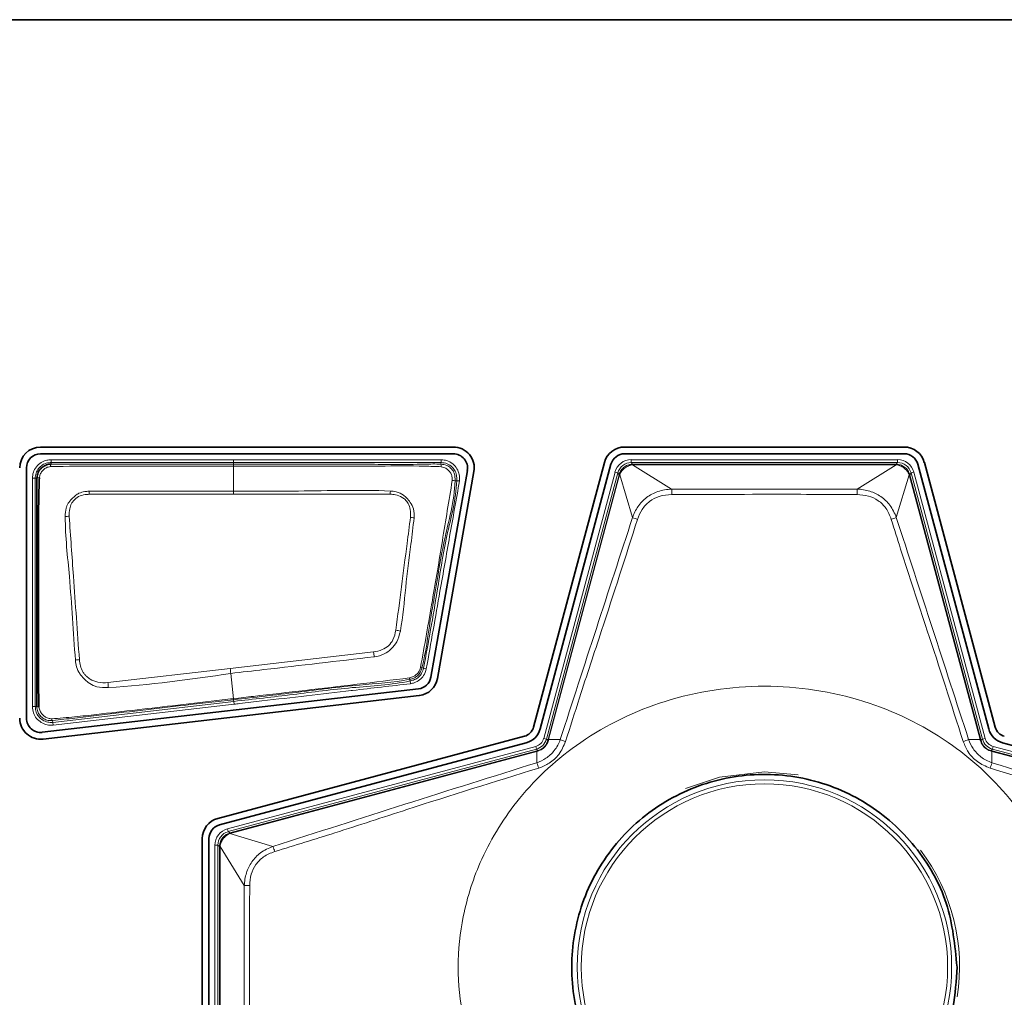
# Model space of a CAD drawing. Header units: millimetres. Extents: x 0 to 1118, y 0 to 864.
# Tile 17 of 85: x 247 to 259, y 188 to 199. Entities that reach past the tile are written whole.
import ezdxf

# ---------------------------------------------------------------- set-up
doc = ezdxf.new("R2010")
doc.units = ezdxf.units.MM

msp = doc.modelspace()

# ---------------------------------------------------------------- linework, layer by layer
at = {"color": 7, "linetype": 'Continuous', "lineweight": 35}
for p, q in [((233.07, 199.445), (271.204, 199.445)), ((252.412, 194.374), (247.514, 194.374)), ((257.762, 194.374), (254.445, 194.374)), ((247.514, 194.294), (252.412, 194.294)), ((254.445, 194.294), (257.762, 194.294)), ((247.346, 191.155), (247.346, 194.126)), ((247.637, 194.17), (247.637, 194.17)), ((252.578, 194.097), (252.145, 191.643)), ((254.205, 194.19), (253.364, 191.05)), ((253.441, 191.029), (254.283, 194.169)), ((257.924, 194.169), (258.766, 191.029)), ((258.844, 191.05), (258.002, 194.19)), ((252.224, 191.629), (252.657, 194.083)), ((251.999, 191.505), (247.533, 190.989)), ((247.542, 190.909), (252.008, 191.426)), ((253.257, 190.943), (249.616, 189.967)), ((249.637, 189.889), (253.277, 190.865)), ((253.533, 190.891), (253.537, 190.904)), ((258.93, 190.865), (262.571, 189.889)), ((258.792, 190.773), (258.805, 190.77)), ((249.432, 189.727), (249.432, 186.685)), ((249.512, 186.685), (249.512, 189.727))]:
    msp.add_line(p, q, dxfattribs=at)
at = {"color": 7, "linetype": 'Continuous', "lineweight": 18}
for p, q in [((247.637, 194.19), (247.637, 194.224)), ((249.804, 194.224), (247.637, 194.224)), ((249.804, 194.19), (249.804, 194.224)), ((252.269, 194.223), (252.267, 194.19)), ((254.524, 194.224), (257.684, 194.224)), ((254.524, 194.224), (254.524, 194.19)), ((257.684, 194.224), (257.684, 194.19)), ((247.637, 194.19), (249.804, 194.19)), ((247.637, 194.17), (247.637, 194.19)), ((249.804, 194.17), (249.804, 194.19)), ((249.804, 194.17), (249.804, 194.149)), ((249.804, 193.852), (249.804, 194.149)), ((252.267, 194.19), (252.265, 194.17)), ((254.524, 194.19), (254.54, 194.17)), ((257.684, 194.19), (254.524, 194.19)), ((254.538, 194.163), (255.003, 193.875)), ((254.54, 194.17), (254.54, 194.163)), ((254.54, 194.17), (257.668, 194.17)), ((257.668, 194.163), (254.54, 194.163)), ((257.204, 193.875), (257.669, 194.163)), ((257.668, 194.17), (257.684, 194.19)), ((257.668, 194.17), (257.668, 194.163)), ((247.449, 194.003), (247.416, 194.003)), ((247.416, 194.003), (247.416, 191.294)), ((247.449, 191.294), (247.449, 194.003)), ((247.449, 194.003), (247.47, 194.003)), ((253.484, 190.916), (254.331, 194.075)), ((254.363, 194.067), (253.516, 190.908)), ((253.537, 190.904), (254.379, 194.046)), ((254.385, 194.044), (253.543, 190.902)), ((254.331, 194.075), (254.363, 194.067)), ((254.379, 194.046), (254.363, 194.067)), ((254.379, 194.046), (254.385, 194.044)), ((254.539, 193.537), (254.386, 194.046)), ((257.822, 194.046), (257.669, 193.537)), ((257.822, 194.044), (257.829, 194.046)), ((258.664, 190.902), (257.822, 194.044)), ((257.845, 194.067), (257.829, 194.046)), ((257.829, 194.046), (258.671, 190.904)), ((257.877, 194.075), (257.845, 194.067)), ((258.691, 190.908), (257.845, 194.067)), ((257.877, 194.075), (258.723, 190.916)), ((252.432, 193.974), (252.452, 193.973)), ((252.486, 193.972), (252.452, 193.973)), ((255.003, 193.875), (257.204, 193.875)), ((248.092, 193.813), (249.804, 193.815)), ((249.804, 193.815), (249.804, 193.852)), ((251.465, 191.942), (249.763, 191.745)), ((249.763, 191.745), (248.313, 191.578)), ((249.802, 191.388), (249.77, 191.687)), ((252.059, 191.75), (252.039, 191.755)), ((252.091, 191.741), (252.059, 191.75)), ((251.893, 191.618), (251.898, 191.598)), ((251.905, 191.566), (251.898, 191.598)), ((247.449, 191.294), (247.416, 191.294)), ((247.47, 191.294), (247.449, 191.294)), ((249.806, 191.356), (247.659, 191.107)), ((247.662, 191.074), (249.81, 191.323)), ((249.804, 191.388), (249.802, 191.388)), ((249.804, 191.376), (249.804, 191.377)), ((249.804, 191.376), (249.804, 191.376)), ((249.804, 191.376), (249.806, 191.356)), ((249.81, 191.323), (249.806, 191.356)), ((247.659, 191.107), (247.656, 191.128)), ((247.659, 191.107), (247.662, 191.074)), ((253.484, 190.916), (253.516, 190.908)), ((253.516, 190.908), (253.533, 190.891)), ((253.537, 190.904), (253.543, 190.902)), ((253.543, 190.902), (253.681, 190.903)), ((258.527, 190.903), (258.664, 190.902)), ((258.664, 190.902), (258.671, 190.904)), ((258.671, 190.904), (258.674, 190.891)), ((258.674, 190.891), (258.691, 190.908)), ((258.723, 190.916), (258.691, 190.908)), ((249.731, 189.842), (253.39, 190.822)), ((253.399, 190.79), (249.74, 189.81)), ((249.76, 189.794), (253.402, 190.77)), ((253.404, 190.763), (249.762, 189.787)), ((253.39, 190.822), (253.399, 190.79)), ((253.415, 190.773), (253.399, 190.79)), ((253.402, 190.77), (253.415, 190.773)), ((253.402, 190.77), (253.404, 190.763)), ((253.403, 190.628), (253.404, 190.763)), ((258.809, 190.79), (258.792, 190.773)), ((258.803, 190.763), (258.805, 190.77)), ((258.803, 190.763), (258.804, 190.628)), ((262.445, 189.787), (258.803, 190.763)), ((258.805, 190.77), (262.447, 189.794)), ((258.818, 190.822), (258.809, 190.79)), ((262.468, 189.81), (258.809, 190.79)), ((258.818, 190.822), (262.476, 189.842)), ((256.104, 190.518), (256.503, 190.484)), ((249.731, 189.842), (249.74, 189.81)), ((249.74, 189.81), (249.76, 189.794)), ((249.76, 189.794), (249.762, 189.787)), ((249.76, 189.787), (250.271, 189.633)), ((249.583, 186.757), (249.583, 189.649)), ((249.616, 189.649), (249.583, 189.649)), ((249.637, 189.633), (249.616, 189.649)), ((249.616, 189.649), (249.616, 186.757)), ((249.637, 189.633), (249.644, 189.633)), ((249.637, 186.773), (249.637, 189.633)), ((249.931, 189.17), (249.644, 189.635)), ((249.644, 189.633), (249.644, 186.773)), ((249.931, 187.236), (249.931, 189.17))]:
    msp.add_line(p, q, dxfattribs=at)
at = {"color": 7, "linetype": 'Continuous', "lineweight": 18, "flags": 128}
for points in [[(249.804, 194.19), (249.87, 194.19), (250.137, 194.19), (251.204, 194.19), (251.422, 194.19), (252.267, 194.19)], [(249.804, 193.815), (249.937, 193.815), (250.47, 193.815), (251.004, 193.815), (251.662, 193.815)], [(255.169, 190.321), (255.57, 190.456), (256.104, 190.518)]]:
    msp.add_lwpolyline(points, dxfattribs=at)
at = {"color": 7, "linetype": 'Continuous', "lineweight": 18}
for radius in [2.222, 2.174]:
    msp.add_circle((256.104, 188.203), radius, dxfattribs=at)
at = {"color": 7, "linetype": 'Continuous', "lineweight": 35}
for centre, radius, start, end in [((247.514, 194.126), 0.248, 90, 180), ((252.412, 194.126), 0.248, 350, 90), ((254.445, 194.126), 0.248, 90, 165), ((257.762, 194.126), 0.248, 15, 90), ((247.514, 194.126), 0.168, 90, 180), ((252.412, 194.126), 0.168, 350, 90), ((254.445, 194.126), 0.168, 90, 165), ((257.762, 194.126), 0.168, 15, 90), ((251.98, 191.672), 0.168, 276.6018, 350), ((251.98, 191.672), 0.248, 276.6018, 350), ((247.514, 191.155), 0.248, 180, 276.6018), ((247.514, 191.155), 0.168, 180, 276.6018), ((253.217, 191.089), 0.152, 285, 345), ((253.217, 191.089), 0.232, 285, 345), ((258.99, 191.089), 0.232, 195, 255), ((258.99, 191.089), 0.152, 195, 255), ((249.68, 189.727), 0.248, 105, 180), ((249.68, 189.727), 0.168, 105, 180)]:
    msp.add_arc(centre, radius, start, end, dxfattribs=at)
at = {"color": 7, "linetype": 'Continuous', "lineweight": 18}
for centre, radius, start, end in [((247.68, 194.146), 0.0491, 150.3661, 183.7777), ((252.172, 194.151), 0.0951, 353.3092, 11.3765), ((254.518, 194.163), 0.02, 359.8624, 19.5005), ((257.689, 194.163), 0.02, 160.4995, 180.1376), ((247.495, 193.959), 0.0507, 86.0471, 119.9743), ((254.391, 194.065), 0.02, 235.4995, 255.1376), ((257.817, 194.065), 0.02, 284.8624, 304.5005), ((252.398, 193.798), 0.179, 79.192, 89.7184), ((251.515, 193.802), 3.489, 0.1345, 1.193), ((260.692, 193.802), 3.489, 178.807, 179.8655), ((239.664, 193.41), 8.437, 2.7385, 2.9915), ((261.679, 193.412), 10.024, 177.488, 177.7016), ((247.852, 193.091), 0.461, 89.965, 95.7578), ((251.85, 193.049), 0.494, 78.8313, 83.8773), ((254.733, 193.984), 0.487, 246.5184, 253.9305), ((257.474, 193.984), 0.487, 286.0695, 293.4816), ((251.591, 191.446), 0.768, 75.5205, 79.5384), ((245.304, 191.045), 6.227, 7.7467, 8.2786), ((248.084, 190.766), 1.091, 95.8167, 98.3001), ((240.722, 190.694), 9.103, 6.268, 6.6308), ((252.047, 191.843), 0.0879, 253.8544, 264.571), ((226.76, 190.369), 21.587, 3.0582, 3.2104), ((251.799, 191.613), 0.0947, 3.2569, 13.0886), ((247.491, 191.336), 0.0477, 243.1181, 273.2802), ((247.674, 191.151), 0.0297, 184.1537, 232.4378), ((253.539, 190.884), 0.00907, 77.7691, 126.5329), ((253.872, 191.33), 0.468, 245.8555, 254.1455), ((258.335, 191.33), 0.468, 285.8545, 294.1445), ((258.669, 190.884), 0.00907, 53.4671, 102.2309), ((253.423, 190.768), 0.00907, 143.4671, 192.2309), ((258.785, 190.768), 0.00907, 347.7691, 36.5329), ((252.827, 190.396), 0.621, 15.6037, 21.8977), ((259.381, 190.396), 0.621, 158.1023, 164.3963), ((249.741, 189.782), 0.0199, 14.8656, 34.6287), ((249.643, 189.654), 0.0199, 250.3713, 270.1344), ((249.768, 189.424), 0.545, 15.956, 22.5696), ((256.104, 188.203), 2.316, 351.193, 36.8299), ((250.003, 192.435), 3.266, 268.7286, 269.8539)]:
    msp.add_arc(centre, radius, start, end, dxfattribs=at)
for centre, major_axis, ratio, start_param, end_param in [((254.524, 194.024), (-0.122, 0.159), 0.999758, 5.628804, 6.937567), ((257.684, 194.024), (0.122, 0.159), 0.999758, 5.628804, 6.937567), ((254.524, 194.024), (-0.101, 0.132), 0.999661, 5.628804, 6.937567), ((254.543, 193.999), (-0.056, 0.162), 0.972579, 5.959695, 5.976911), ((254.543, 194.059), (-0.0344, 0.0984), 0.954922, 5.961416, 5.978632), ((257.665, 193.999), (0.056, 0.162), 0.972579, 0.306274, 0.32349), ((257.665, 194.059), (0.0344, 0.0984), 0.954922, 0.304553, 0.321769), ((257.684, 194.024), (0.101, 0.132), 0.999661, 5.628804, 6.937567), ((254.543, 193.999), (0.142, -0.096), 0.972579, 3.447867, 3.465083), ((254.485, 194.015), (0.0862, -0.0587), 0.954922, 3.446146, 3.463362), ((257.723, 194.015), (0.0862, 0.0587), 0.954922, 5.961416, 5.978632), ((257.665, 193.999), (0.142, 0.096), 0.972579, 5.959695, 5.976911), ((253.355, 190.951), (0.0943, -0.0943), 0.999797, 5.759674, 6.806696), ((253.355, 190.951), (0.118, -0.118), 0.999878, 5.759674, 6.806696), ((258.852, 190.951), (0.118, 0.118), 0.999878, 2.618082, 3.665103), ((258.852, 190.951), (-0.0943, -0.0943), 0.999797, 5.759674, 6.806696), ((249.783, 189.649), (-0.159, 0.122), 0.999758, 5.628804, 6.937567), ((249.783, 189.649), (0.132, -0.101), 0.999661, 2.487211, 3.795974), ((249.807, 189.63), (-0.096, 0.142), 0.972579, 5.959695, 5.97703), ((249.792, 189.688), (-0.0587, 0.0862), 0.954922, 5.961416, 5.978751), ((249.807, 189.63), (0.162, -0.056), 0.972579, 3.447748, 3.465083), ((249.747, 189.63), (0.0984, -0.0344), 0.954922, 3.446027, 3.463362)]:
    msp.add_ellipse(centre, major_axis=major_axis, ratio=ratio, start_param=start_param, end_param=end_param, dxfattribs=at)
for points, knots in [([(247.637, 194.224), (247.62, 194.222), (247.578, 194.22), (247.516, 194.192), (247.46, 194.142), (247.423, 194.076), (247.418, 194.027), (247.416, 194.003)], [0, 0, 0, 0, 0.148542, 0.362996, 0.577594, 0.792489, 1, 1, 1, 1]), ([(252.269, 194.223), (251.987, 194.224), (251.422, 194.224), (250.6, 194.224), (250.06, 194.224), (249.804, 194.224)], [0, 0, 0, 0, 0.343799, 0.687599, 1, 1, 1, 1]), ([(252.486, 193.972), (252.486, 193.991), (252.486, 194.035), (252.468, 194.102), (252.421, 194.165), (252.359, 194.209), (252.303, 194.221), (252.276, 194.223), (252.269, 194.223)], [0, 0, 0, 0, 0.156991, 0.351979, 0.549313, 0.775672, 0.949589, 1, 1, 1, 1]), ([(247.449, 194.003), (247.451, 194.023), (247.455, 194.065), (247.487, 194.121), (247.534, 194.164), (247.587, 194.187), (247.623, 194.189), (247.637, 194.19)], [0, 0, 0, 0, 0.207525, 0.422406, 0.636965, 0.851374, 1, 1, 1, 1]), ([(247.499, 194.009), (247.501, 194.023), (247.507, 194.051), (247.531, 194.089), (247.563, 194.119), (247.598, 194.137), (247.622, 194.141), (247.631, 194.142)], [0, 0, 0, 0, 0.209213, 0.424915, 0.643298, 0.861018, 1, 1, 1, 1]), ([(247.631, 194.142), (247.832, 194.145), (248.231, 194.15), (248.828, 194.148), (249.351, 194.149), (249.676, 194.149), (249.804, 194.149)], [0, 0, 0, 0, 0.277616, 0.55073, 0.823865, 1, 1, 1, 1]), ([(249.804, 194.17), (249.552, 194.17), (249.227, 194.17), (248.704, 194.17), (248.233, 194.17), (247.836, 194.17), (247.637, 194.17)], [0, 0, 0, 0, 0.348076, 0.450575, 0.724495, 1, 1, 1, 1]), ([(252.265, 194.17), (252.265, 194.17), (252.202, 194.175), (251.891, 194.163), (251.336, 194.173), (250.579, 194.169), (250.068, 194.17), (249.804, 194.17)], [0, 0, 0, 0, 0.0000081, 0.0779221, 0.3775579, 0.6777591, 1, 1, 1, 1]), ([(249.804, 194.149), (249.848, 194.149), (250.07, 194.149), (250.648, 194.149), (251.361, 194.146), (251.959, 194.152), (252.203, 194.143), (252.267, 194.14)], [0, 0, 0, 0, 0.054134, 0.270669, 0.70374, 0.921922, 1, 1, 1, 1]), ([(252.432, 193.974), (252.432, 193.974), (252.433, 193.991), (252.432, 194.027), (252.418, 194.081), (252.382, 194.126), (252.331, 194.162), (252.288, 194.168), (252.265, 194.17), (252.265, 194.17)], [0, 0, 0, 0, 0.000069, 0.181862, 0.36744, 0.566113, 0.762287, 0.999931, 1, 1, 1, 1]), ([(252.267, 194.19), (252.267, 194.19), (252.291, 194.188), (252.34, 194.181), (252.398, 194.141), (252.437, 194.088), (252.453, 194.029), (252.452, 193.991), (252.452, 193.973)], [0, 0, 0, 0, 0.0000623, 0.226257, 0.4486042, 0.6418977, 0.8342191, 1, 1, 1, 1]), ([(252.267, 194.14), (252.286, 194.135), (252.319, 194.128), (252.357, 194.098), (252.383, 194.065), (252.397, 194.023), (252.398, 193.993), (252.399, 193.977)], [0, 0, 0, 0, 0.254503, 0.434183, 0.616241, 0.792354, 1, 1, 1, 1]), ([(254.379, 194.049), (254.386, 194.067), (254.4, 194.102), (254.442, 194.141), (254.489, 194.165), (254.522, 194.168), (254.537, 194.17)], [0, 0, 0, 0, 0.267355, 0.531013, 0.792242, 1, 1, 1, 1]), ([(254.538, 194.163), (254.538, 194.163), (254.525, 194.161), (254.494, 194.154), (254.45, 194.13), (254.41, 194.093), (254.392, 194.062), (254.386, 194.046), (254.386, 194.046)], [0, 0, 0, 0, 0.000099, 0.204967, 0.468567, 0.735063, 0.999901, 1, 1, 1, 1]), ([(257.822, 194.046), (257.822, 194.046), (257.816, 194.061), (257.799, 194.09), (257.761, 194.128), (257.716, 194.153), (257.684, 194.161), (257.669, 194.163), (257.669, 194.163)], [0, 0, 0, 0, 0.000099, 0.244073, 0.508658, 0.774293, 0.999901, 1, 1, 1, 1]), ([(257.671, 194.17), (257.687, 194.168), (257.721, 194.164), (257.769, 194.139), (257.809, 194.099), (257.822, 194.065), (257.828, 194.049)], [0, 0, 0, 0, 0.228401, 0.491458, 0.753348, 1, 1, 1, 1]), ([(251.664, 193.852), (251.664, 193.852), (251.3, 193.868), (250.68, 193.847), (250.06, 193.851), (249.804, 193.852)], [0, 0, 0, 0, 0.000392, 0.586904, 1, 1, 1, 1]), ([(252.399, 193.977), (252.38, 193.858), (252.34, 193.619), (252.263, 193.144), (252.159, 192.523), (252.07, 192.023), (252.023, 191.758)], [0, 0, 0, 0, 0.161169, 0.322293, 0.641919, 1, 1, 1, 1]), ([(252.039, 191.755), (252.039, 191.755), (252.088, 191.94), (252.116, 192.209), (252.209, 192.708), (252.287, 193.262), (252.424, 193.731), (252.432, 193.974), (252.432, 193.974)], [0, 0, 0, 0, 0.0000089, 0.2548813, 0.3576267, 0.6767907, 0.9999911, 1, 1, 1, 1]), ([(252.452, 193.973), (252.452, 193.973), (252.445, 193.752), (252.32, 193.322), (252.211, 192.579), (252.115, 192.056), (252.059, 191.75)], [0, 0, 0, 0, 0.000009, 0.293952, 0.586862, 1, 1, 1, 1]), ([(252.091, 191.741), (252.145, 192.048), (252.238, 192.573), (252.368, 193.316), (252.446, 193.753), (252.486, 193.972)], [0, 0, 0, 0, 0.413035, 0.70499, 1, 1, 1, 1]), ([(254.539, 193.537), (254.539, 193.537), (254.554, 193.582), (254.598, 193.671), (254.701, 193.781), (254.841, 193.855), (254.947, 193.873), (255.003, 193.875), (255.003, 193.875)], [0, 0, 0, 0, 0.0000326, 0.2375722, 0.4812109, 0.7238639, 0.9999674, 1, 1, 1, 1]), ([(257.204, 193.875), (257.204, 193.875), (257.255, 193.873), (257.355, 193.858), (257.491, 193.792), (257.602, 193.684), (257.651, 193.589), (257.669, 193.537), (257.669, 193.537)], [0, 0, 0, 0, 0.0000326, 0.249575, 0.4875619, 0.7267504, 0.9999674, 1, 1, 1, 1]), ([(248.09, 193.85), (248.089, 193.85), (248.072, 193.849), (248.031, 193.846), (247.982, 193.834), (247.927, 193.801), (247.889, 193.764), (247.843, 193.714), (247.824, 193.678), (247.808, 193.62), (247.807, 193.583), (247.806, 193.549)], [0, 0, 0, 0, 0.001913, 0.114338, 0.267549, 0.319965, 0.527056, 0.610724, 0.758058, 0.782667, 1, 1, 1, 1]), ([(247.853, 193.551), (247.853, 193.582), (247.853, 193.634), (247.874, 193.696), (247.91, 193.745), (247.96, 193.791), (248.031, 193.81), (248.075, 193.812), (248.092, 193.813)], [0, 0, 0, 0, 0.226459, 0.389111, 0.469736, 0.677982, 0.876922, 1, 1, 1, 1]), ([(249.804, 193.852), (249.69, 193.852), (249.118, 193.852), (248.547, 193.851), (248.09, 193.85)], [0, 0, 0, 0, 0.199885, 1, 1, 1, 1]), ([(251.662, 193.815), (251.684, 193.813), (251.733, 193.81), (251.793, 193.784), (251.845, 193.749), (251.882, 193.702), (251.907, 193.628), (251.904, 193.571), (251.903, 193.54)], [0, 0, 0, 0, 0.152632, 0.353534, 0.453266, 0.597218, 0.776209, 1, 1, 1, 1]), ([(251.946, 193.533), (251.946, 193.569), (251.947, 193.634), (251.905, 193.714), (251.862, 193.766), (251.809, 193.813), (251.743, 193.846), (251.688, 193.85), (251.664, 193.852)], [0, 0, 0, 0, 0.223004, 0.40339, 0.550618, 0.649795, 0.85012, 1, 1, 1, 1]), ([(255.004, 193.811), (254.953, 193.807), (254.859, 193.799), (254.736, 193.733), (254.645, 193.637), (254.614, 193.556), (254.598, 193.516)], [0, 0, 0, 0, 0.278939, 0.519553, 0.760958, 1, 1, 1, 1]), ([(257.204, 193.811), (257.159, 193.811), (256.937, 193.812), (256.204, 193.814), (255.515, 193.812), (255.004, 193.811)], [0, 0, 0, 0, 0.060615, 0.303076, 1, 1, 1, 1]), ([(257.609, 193.516), (257.591, 193.562), (257.557, 193.648), (257.458, 193.743), (257.337, 193.801), (257.249, 193.807), (257.204, 193.811)], [0, 0, 0, 0, 0.274544, 0.511285, 0.747593, 1, 1, 1, 1]), ([(247.806, 193.549), (247.806, 193.548), (247.805, 193.31), (247.855, 192.909), (247.89, 192.341), (247.914, 192.011), (247.927, 191.845)], [0, 0, 0, 0, 0.00076, 0.418996, 0.709074, 1, 1, 1, 1]), ([(247.974, 191.851), (247.962, 192.016), (247.938, 192.346), (247.898, 192.913), (247.869, 193.315), (247.853, 193.551)], [0, 0, 0, 0, 0.290819, 0.581537, 1, 1, 1, 1]), ([(251.903, 193.54), (251.89, 193.436), (251.854, 193.162), (251.797, 192.716), (251.752, 192.373), (251.73, 192.201)], [0, 0, 0, 0, 0.232386, 0.615425, 1, 1, 1, 1]), ([(251.783, 192.189), (251.783, 192.19), (251.815, 192.362), (251.842, 192.708), (251.901, 193.155), (251.934, 193.429), (251.946, 193.533)], [0, 0, 0, 0, 0.001469, 0.385805, 0.767703, 1, 1, 1, 1]), ([(253.681, 190.903), (253.823, 191.342), (254.109, 192.221), (254.395, 193.098), (254.539, 193.537)], [0, 0, 0, 0, 0.499979, 1, 1, 1, 1]), ([(254.598, 193.516), (254.457, 193.075), (254.23, 192.368), (253.938, 191.493), (253.799, 191.053), (253.744, 190.88)], [0, 0, 0, 0, 0.501063, 0.803813, 1, 1, 1, 1]), ([(258.463, 190.88), (258.322, 191.319), (258.077, 192.082), (257.783, 192.955), (257.646, 193.398), (257.609, 193.516)], [0, 0, 0, 0, 0.49889, 0.867446, 1, 1, 1, 1]), ([(257.669, 193.537), (257.812, 193.098), (258.099, 192.221), (258.384, 191.342), (258.527, 190.903)], [0, 0, 0, 0, 0.500027, 1, 1, 1, 1]), ([(251.73, 192.201), (251.721, 192.162), (251.706, 192.094), (251.646, 192.012), (251.564, 191.962), (251.5, 191.949), (251.465, 191.942)], [0, 0, 0, 0, 0.298081, 0.517996, 0.735793, 1, 1, 1, 1]), ([(251.473, 191.884), (251.474, 191.884), (251.514, 191.89), (251.588, 191.91), (251.679, 191.976), (251.753, 192.066), (251.772, 192.145), (251.783, 192.189)], [0, 0, 0, 0, 0.001708, 0.259964, 0.483259, 0.711212, 1, 1, 1, 1]), ([(249.77, 191.687), (249.901, 191.703), (250.469, 191.768), (251.036, 191.834), (251.473, 191.884)], [0, 0, 0, 0, 0.230284, 1, 1, 1, 1]), ([(247.927, 191.845), (247.927, 191.845), (247.93, 191.818), (247.938, 191.762), (247.968, 191.696), (248.005, 191.65), (248.037, 191.615), (248.086, 191.571), (248.136, 191.543), (248.217, 191.519), (248.27, 191.52), (248.316, 191.521)], [0, 0, 0, 0, 0.001259, 0.143959, 0.299696, 0.377139, 0.45519, 0.553862, 0.722719, 0.757762, 1, 1, 1, 1]), ([(248.313, 191.578), (248.272, 191.577), (248.198, 191.574), (248.113, 191.61), (248.064, 191.646), (248.035, 191.676), (248.007, 191.717), (247.982, 191.776), (247.977, 191.826), (247.974, 191.851)], [0, 0, 0, 0, 0.248655, 0.445661, 0.542881, 0.619011, 0.695163, 0.848449, 1, 1, 1, 1]), ([(248.316, 191.521), (248.317, 191.521), (248.804, 191.546), (249.287, 191.617), (249.77, 191.687)], [0, 0, 0, 0, 0.00107, 1, 1, 1, 1]), ([(252.023, 191.758), (252.016, 191.739), (252.005, 191.707), (251.973, 191.672), (251.936, 191.647), (251.907, 191.639), (251.891, 191.634)], [0, 0, 0, 0, 0.312993, 0.525768, 0.743338, 1, 1, 1, 1]), ([(251.893, 191.618), (251.893, 191.618), (251.91, 191.622), (251.943, 191.629), (251.986, 191.656), (252.022, 191.699), (252.033, 191.735), (252.039, 191.755), (252.039, 191.755)], [0, 0, 0, 0, 0.000094, 0.235606, 0.472383, 0.703877, 0.999906, 1, 1, 1, 1]), ([(252.059, 191.75), (252.059, 191.75), (252.052, 191.726), (252.037, 191.682), (251.992, 191.634), (251.944, 191.609), (251.911, 191.601), (251.898, 191.598)], [0, 0, 0, 0, 0.000085, 0.320256, 0.573919, 0.826496, 1, 1, 1, 1]), ([(251.905, 191.566), (251.919, 191.569), (251.957, 191.577), (252.013, 191.607), (252.066, 191.663), (252.082, 191.714), (252.091, 191.741)], [0, 0, 0, 0, 0.1640922, 0.4247134, 0.6851694, 1, 1, 1, 1]), ([(251.891, 191.634), (251.684, 191.609), (251.272, 191.558), (250.654, 191.487), (250.166, 191.43), (249.883, 191.397), (249.804, 191.388)], [0, 0, 0, 0, 0.298328, 0.592531, 0.886701, 1, 1, 1, 1]), ([(249.804, 191.376), (250.053, 191.404), (250.552, 191.46), (251.246, 191.555), (251.698, 191.577), (251.893, 191.618), (251.893, 191.618)], [0, 0, 0, 0, 0.357597, 0.715194, 0.99999, 1, 1, 1, 1]), ([(251.898, 191.598), (251.898, 191.598), (251.673, 191.55), (251.205, 191.528), (250.51, 191.435), (250.041, 191.382), (249.806, 191.356)], [0, 0, 0, 0, 0.000009, 0.327782, 0.663882, 1, 1, 1, 1]), ([(249.81, 191.323), (249.832, 191.325), (249.942, 191.338), (250.406, 191.392), (250.853, 191.443), (251.44, 191.512), (251.675, 191.539), (251.905, 191.566)], [0, 0, 0, 0, 0.0316145, 0.1580726, 0.6639049, 0.6712304, 1, 1, 1, 1]), ([(259.737, 188.203), (259.725, 188.404), (259.7, 188.845), (259.467, 189.538), (259.014, 190.266), (258.277, 190.936), (257.274, 191.419), (256.104, 191.596), (254.933, 191.419), (253.93, 190.936), (253.195, 190.266), (252.739, 189.538), (252.514, 188.845), (252.45, 188.203), (252.514, 187.561), (252.739, 186.868), (253.195, 186.14), (253.93, 185.47), (254.933, 184.986), (256.104, 184.809), (257.274, 184.986), (258.277, 185.47), (259.014, 186.14), (259.467, 186.868), (259.7, 187.561), (259.725, 188.001), (259.737, 188.203)], [0, 0, 0, 0, 0.0276716, 0.0604536, 0.0992018, 0.1443784, 0.1953898, 0.25, 0.3046102, 0.3556216, 0.4007982, 0.4395464, 0.4723284, 0.5, 0.5276716, 0.5604536, 0.5992018, 0.6443784, 0.6953898, 0.75, 0.8046102, 0.8556216, 0.9007982, 0.9395464, 0.9723284, 1, 1, 1, 1]), ([(247.416, 191.294), (247.419, 191.268), (247.424, 191.218), (247.463, 191.151), (247.52, 191.102), (247.589, 191.073), (247.638, 191.074), (247.662, 191.074)], [0, 0, 0, 0, 0.206408, 0.406181, 0.606089, 0.806512, 1, 1, 1, 1]), ([(247.659, 191.107), (247.659, 191.107), (247.638, 191.105), (247.596, 191.107), (247.537, 191.131), (247.489, 191.173), (247.456, 191.229), (247.452, 191.272), (247.449, 191.294)], [0, 0, 0, 0, 0.000069, 0.193541, 0.393933, 0.593787, 0.793541, 1, 1, 1, 1]), ([(247.47, 191.294), (247.47, 191.294), (247.47, 191.274), (247.477, 191.235), (247.506, 191.185), (247.549, 191.148), (247.601, 191.127), (247.638, 191.126), (247.656, 191.128), (247.656, 191.128)], [0, 0, 0, 0, 0.000071, 0.215696, 0.41149, 0.608655, 0.804784, 0.999923, 1, 1, 1, 1]), ([(249.802, 191.388), (249.758, 191.383), (249.538, 191.358), (248.996, 191.295), (248.412, 191.227), (247.913, 191.171), (247.736, 191.156), (247.645, 191.149)], [0, 0, 0, 0, 0.0614112, 0.3070562, 0.7537009, 0.8737981, 1, 1, 1, 1]), ([(247.656, 191.128), (247.656, 191.128), (247.743, 191.138), (247.919, 191.158), (248.437, 191.219), (249.066, 191.291), (249.608, 191.354), (249.804, 191.376)], [0, 0, 0, 0, 0.000008, 0.122721, 0.243421, 0.72623, 1, 1, 1, 1]), ([(249.804, 191.388), (249.804, 191.385), (249.804, 191.379), (249.804, 191.378), (249.804, 191.377)], [0, 0, 0, 0, 0.604654, 1, 1, 1, 1]), ([(247.645, 191.149), (247.631, 191.151), (247.602, 191.154), (247.563, 191.174), (247.53, 191.203), (247.505, 191.242), (247.498, 191.272), (247.494, 191.289)], [0, 0, 0, 0, 0.191842, 0.387343, 0.580434, 0.776139, 1, 1, 1, 1]), ([(253.403, 190.628), (253.403, 190.628), (253.441, 190.64), (253.518, 190.678), (253.618, 190.771), (253.665, 190.856), (253.681, 190.903), (253.681, 190.903)], [0, 0, 0, 0, 0.00005, 0.294628, 0.628272, 0.99995, 1, 1, 1, 1]), ([(253.541, 190.893), (253.539, 190.889), (253.533, 190.867), (253.513, 190.828), (253.47, 190.786), (253.432, 190.773), (253.414, 190.766)], [0, 0, 0, 0, 0.066348, 0.367276, 0.687028, 1, 1, 1, 1]), ([(253.415, 190.773), (253.433, 190.779), (253.467, 190.792), (253.507, 190.831), (253.526, 190.867), (253.532, 190.887), (253.533, 190.891)], [0, 0, 0, 0, 0.315839, 0.630493, 0.931818, 1, 1, 1, 1]), ([(253.744, 190.88), (253.721, 190.827), (253.676, 190.726), (253.558, 190.618), (253.468, 190.581), (253.425, 190.564)], [0, 0, 0, 0, 0.371944, 0.704128, 1, 1, 1, 1]), ([(253.543, 190.902), (253.543, 190.902), (253.542, 190.899), (253.541, 190.896), (253.541, 190.893)], [0, 0, 0, 0, 0.001998, 1, 1, 1, 1]), ([(258.782, 190.564), (258.73, 190.586), (258.629, 190.63), (258.519, 190.746), (258.481, 190.837), (258.463, 190.88)], [0, 0, 0, 0, 0.36574, 0.701782, 1, 1, 1, 1]), ([(258.527, 190.903), (258.527, 190.903), (258.539, 190.865), (258.578, 190.788), (258.672, 190.689), (258.757, 190.643), (258.804, 190.628), (258.804, 190.628)], [0, 0, 0, 0, 0.00005, 0.297674, 0.635276, 0.99995, 1, 1, 1, 1]), ([(258.667, 190.893), (258.666, 190.896), (258.665, 190.899), (258.664, 190.902), (258.664, 190.902)], [0, 0, 0, 0, 0.998002, 1, 1, 1, 1]), ([(258.794, 190.766), (258.79, 190.767), (258.768, 190.773), (258.729, 190.794), (258.687, 190.837), (258.674, 190.874), (258.667, 190.893)], [0, 0, 0, 0, 0.066348, 0.367276, 0.687028, 1, 1, 1, 1]), ([(258.674, 190.891), (258.68, 190.874), (258.693, 190.839), (258.732, 190.799), (258.768, 190.78), (258.788, 190.774), (258.792, 190.773)], [0, 0, 0, 0, 0.315839, 0.630493, 0.931818, 1, 1, 1, 1]), ([(253.414, 190.766), (253.411, 190.765), (253.407, 190.764), (253.404, 190.763), (253.404, 190.763)], [0, 0, 0, 0, 0.998002, 1, 1, 1, 1]), ([(258.803, 190.763), (258.803, 190.763), (258.8, 190.764), (258.797, 190.765), (258.794, 190.766)], [0, 0, 0, 0, 0.001998, 1, 1, 1, 1]), ([(250.271, 189.633), (250.792, 189.801), (251.834, 190.136), (252.88, 190.464), (253.403, 190.628)], [0, 0, 0, 0, 0.500078, 1, 1, 1, 1]), ([(258.804, 190.628), (259.327, 190.464), (260.373, 190.136), (261.415, 189.801), (261.936, 189.633)], [0, 0, 0, 0, 0.499906, 1, 1, 1, 1]), ([(253.425, 190.564), (252.902, 190.402), (252.093, 190.151), (251.056, 189.809), (250.53, 189.647), (250.292, 189.574)], [0, 0, 0, 0, 0.4990281, 0.7723989, 1, 1, 1, 1]), ([(261.916, 189.574), (261.392, 189.739), (260.555, 190.004), (259.514, 190.341), (258.99, 190.5), (258.782, 190.564)], [0, 0, 0, 0, 0.50095, 0.80236, 1, 1, 1, 1]), ([(249.637, 189.636), (249.639, 189.655), (249.643, 189.692), (249.673, 189.741), (249.713, 189.776), (249.744, 189.788), (249.758, 189.793)], [0, 0, 0, 0, 0.2672054, 0.5309258, 0.7921944, 1, 1, 1, 1]), ([(249.76, 189.787), (249.76, 189.787), (249.748, 189.782), (249.72, 189.767), (249.684, 189.733), (249.655, 189.686), (249.646, 189.652), (249.644, 189.635), (249.644, 189.635)], [0, 0, 0, 0, 0.000099, 0.205023, 0.468657, 0.735206, 0.999901, 1, 1, 1, 1]), ([(249.931, 189.17), (249.931, 189.17), (249.933, 189.221), (249.949, 189.321), (250.015, 189.457), (250.124, 189.568), (250.219, 189.616), (250.271, 189.633), (250.271, 189.633)], [0, 0, 0, 0, 0.0000326, 0.2511899, 0.4884849, 0.726814, 0.9999674, 1, 1, 1, 1]), ([(250.292, 189.574), (250.245, 189.556), (250.159, 189.522), (250.063, 189.423), (250.005, 189.303), (249.998, 189.215), (249.995, 189.169)], [0, 0, 0, 0, 0.274606, 0.510484, 0.746024, 1, 1, 1, 1]), ([(249.995, 189.169), (249.995, 189.124), (249.994, 188.902), (249.992, 188.258), (249.994, 187.658), (249.995, 187.237)], [0, 0, 0, 0, 0.069002, 0.345011, 1, 1, 1, 1])]:
    msp.add_open_spline(points, degree=3, knots=knots, dxfattribs=at)
at = {"color": 7, "linetype": 'Continuous', "lineweight": 35}
for points, knots in [([(247.637, 194.17), (247.637, 194.17), (247.624, 194.17), (247.592, 194.166), (247.545, 194.146), (247.503, 194.108), (247.475, 194.058), (247.472, 194.021), (247.47, 194.003)], [0, 0, 0, 0, 0.000076, 0.148616, 0.362288, 0.576347, 0.788356, 1, 1, 1, 1]), ([(247.47, 194.003), (247.47, 193.925), (247.47, 193.541), (247.47, 193.003), (247.47, 192.36), (247.47, 191.933), (247.47, 191.613), (247.47, 191.431), (247.47, 191.339), (247.47, 191.294), (247.47, 191.294)], [0, 0, 0, 0, 0.085615, 0.425541, 0.595492, 0.797743, 0.89887, 0.949435, 0.999993, 1, 1, 1, 1]), ([(247.494, 191.289), (247.493, 191.336), (247.49, 191.429), (247.49, 191.613), (247.489, 191.933), (247.489, 192.36), (247.49, 193.004), (247.485, 193.544), (247.496, 193.93), (247.499, 194.009)], [0, 0, 0, 0, 0.052067, 0.10243, 0.203216, 0.404615, 0.573842, 0.912598, 1, 1, 1, 1]), ([(258.39, 188.203), (258.365, 188.46), (258.314, 188.974), (257.92, 189.658), (257.34, 190.178), (256.615, 190.476), (255.834, 190.517), (255.083, 190.297), (254.447, 189.842), (253.998, 189.201), (253.786, 188.448), (253.836, 187.667), (254.141, 186.947), (254.667, 186.368), (255.355, 185.996), (256.128, 185.873), (256.898, 186.012), (257.579, 186.399), (258.09, 186.988), (258.354, 187.625), (258.38, 188.042), (258.39, 188.203)], [0, 0, 0, 0, 0.053675, 0.10735, 0.161032, 0.214724, 0.268418, 0.322111, 0.375804, 0.429498, 0.483184, 0.536859, 0.590531, 0.644209, 0.697899, 0.751593, 0.805286, 0.858979, 0.912673, 0.966362, 1, 1, 1, 1])]:
    msp.add_open_spline(points, degree=3, knots=knots, dxfattribs=at)

doc.saveas('drawing.dxf')
